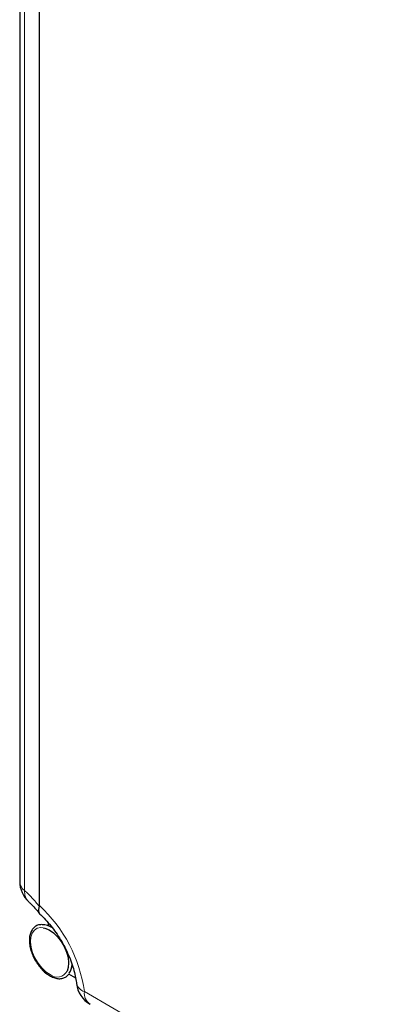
# Paper-space layout 'Blatt2' of a CAD drawing. Header units: millimetres. Extents: x 5 to 418, y 2 to 292.
# Tile 11 of 124: x 81 to 97, y 145 to 189. Entities that reach past the tile are written whole.
import ezdxf

# ---------------------------------------------------------------- set-up
doc = ezdxf.new("R2010")
doc.units = ezdxf.units.MM

psp = doc.layouts.new('Blatt2')

# ---------------------------------------------------------------- linework, layer by layer
at = {"color": 7, "linetype": 'Continuous', "lineweight": 25}
for p, q in [((81.175, 213.146), (81.175, 150.108)), ((82.07, 149.018), (82.07, 212.173)), ((82.064, 148.97), (82.07, 149.018)), ((82.462, 148.242), (82.462, 148.104)), ((83.384, 145.938), (83.699, 145.757))]:
    psp.add_line(p, q, dxfattribs=at)
at = {"color": 7, "linetype": 'Continuous', "lineweight": 18}
for p, q in [((81.397, 212.735), (81.397, 149.697)), ((84.1, 145.127), (97.246, 137.538))]:
    psp.add_line(p, q, dxfattribs=at)
at = {"color": 7, "linetype": 'Continuous', "lineweight": 18, "flags": 128}
psp.add_lwpolyline([(82.546, 145.898), (82.354, 146.029), (82.17, 146.203), (82.004, 146.413), (81.864, 146.648), (81.757, 146.895), (81.689, 147.143), (81.663, 147.379), (81.68, 147.592), (81.74, 147.77), (81.838, 147.904), (81.972, 147.989), (82.133, 148.019), (82.23, 148.012)], dxfattribs=at)
at = {"color": 7, "linetype": 'Continuous', "lineweight": 25, "flags": 128}
psp.add_lwpolyline([(82.23, 148.012), (82.313, 147.993), (82.505, 147.913), (82.697, 147.782), (82.881, 147.608), (83.047, 147.398), (83.186, 147.163), (83.293, 146.916), (83.361, 146.668), (83.387, 146.432), (83.37, 146.219), (83.317, 146.053)], dxfattribs=at)
at = {"color": 7, "linetype": 'Continuous', "lineweight": 25}
for centre, radius, start, end in [((82.425, 150.108), 1.25, 180, 227.9477), ((82.19, 147.318), 0.833, 56.3562, 90.082), ((82.828, 146.372), 0.716, 324.6226, 358.3398), ((84.984, 145.637), 1.25, 186.6105, 240.0027)]:
    psp.add_arc(centre, radius, start, end, dxfattribs=at)
at = {"color": 7, "linetype": 'Continuous', "lineweight": 18}
for centre, radius, start, end in [((81.714, 150.135), 0.54, 182.7998, 234.055), ((82.033, 149.638), 0.638, 174.6149, 225.9476), ((77.589, 144.205), 6.577, 8.0649, 47.046), ((82.866, 146.301), 0.514, 231.5151, 331.2669), ((84.232, 145.614), 0.504, 193.7996, 254.8546), ((84.716, 145.061), 0.62, 173.888, 234.7998)]:
    psp.add_arc(centre, radius, start, end, dxfattribs=at)
psp.add_open_spline([(81.397, 149.697), (81.453, 149.646), (81.564, 149.543), (81.732, 149.367), (81.899, 149.178), (82.009, 149.04), (82.064, 148.97)], degree=3, knots=[0, 0, 0, 0, 0.2470003, 0.495164, 0.7469574, 1, 1, 1, 1], dxfattribs=at)
at = {"color": 7, "linetype": 'Continuous', "lineweight": 25}
for points, knots in [([(81.588, 149.179), (81.602, 149.166), (81.674, 149.102), (81.817, 148.956), (81.973, 148.781), (82.065, 148.659), (82.092, 148.624)], [0, 0, 0, 0, 0.090057, 0.464658, 0.844952, 1, 1, 1, 1]), ([(82.117, 148.601), (82.112, 148.605), (82.097, 148.618), (82.076, 148.648), (82.056, 148.689), (82.04, 148.751), (82.037, 148.823), (82.047, 148.904), (82.059, 148.948), (82.064, 148.97)], [0, 0, 0, 0, 0.056306, 0.190311, 0.325272, 0.462197, 0.72713, 0.863065, 1, 1, 1, 1]), ([(82.092, 148.623), (82.135, 148.583), (82.26, 148.466), (82.465, 148.245), (82.701, 147.955), (82.923, 147.639), (83.126, 147.304), (83.306, 146.956), (83.459, 146.603), (83.582, 146.253), (83.674, 145.914), (83.721, 145.663), (83.738, 145.528), (83.742, 145.494)], [0, 0, 0, 0, 0.051834, 0.152361, 0.253723, 0.355838, 0.458405, 0.561117, 0.663595, 0.765501, 0.866541, 0.966451, 1, 1, 1, 1]), ([(82.156, 148.154), (82.126, 148.154), (82.037, 148.154), (81.907, 148.097), (81.778, 147.992), (81.685, 147.847), (81.627, 147.669), (81.606, 147.461), (81.624, 147.232), (81.679, 146.99), (81.77, 146.746), (81.892, 146.51), (82.04, 146.29), (82.21, 146.095), (82.386, 145.938), (82.506, 145.865), (82.561, 145.832)], [0, 0, 0, 0, 0.037901, 0.111761, 0.183666, 0.255268, 0.328296, 0.403168, 0.479003, 0.554948, 0.63076, 0.706474, 0.782186, 0.85799, 0.933992, 1, 1, 1, 1]), ([(82.561, 145.832), (82.595, 145.814), (82.694, 145.764), (82.857, 145.715), (83.042, 145.707), (83.207, 145.753), (83.328, 145.828), (83.378, 145.898), (83.395, 145.922)], [0, 0, 0, 0, 0.106595, 0.309226, 0.511216, 0.708608, 0.900053, 1, 1, 1, 1])]:
    psp.add_open_spline(points, degree=3, knots=knots, dxfattribs=at)

doc.saveas('drawing.dxf')
